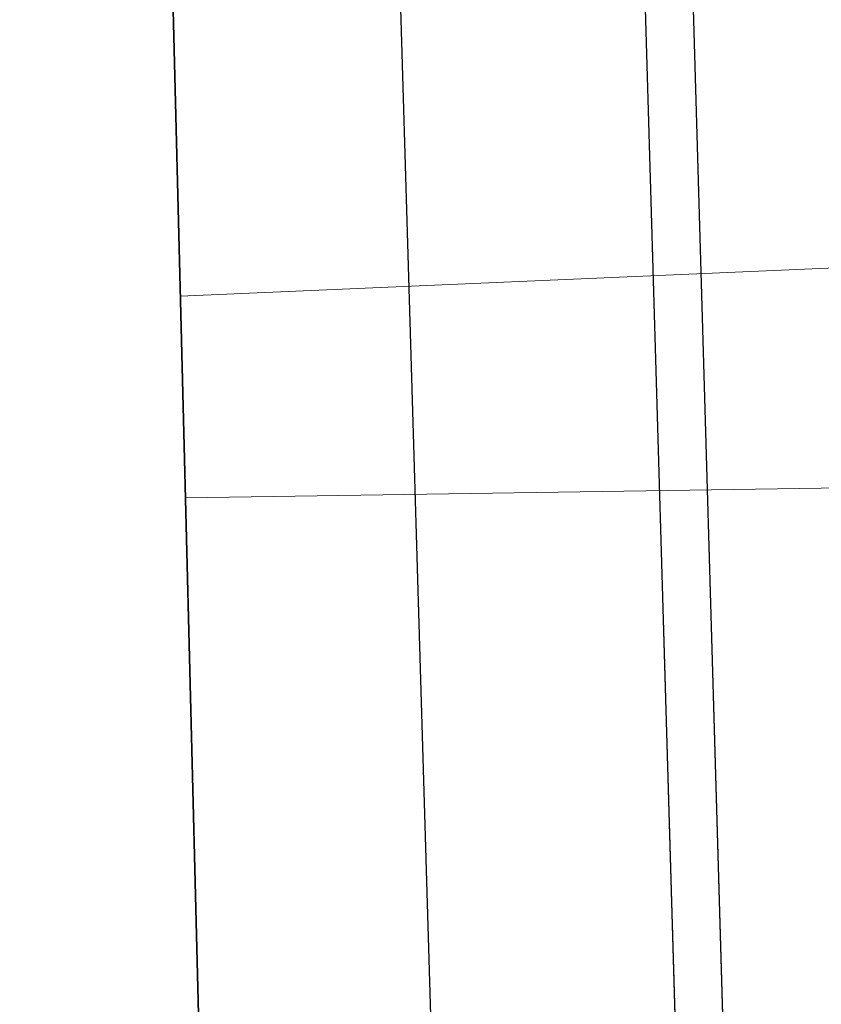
# Model space of a CAD drawing. Header units: metres. Extents: x 232680 to 233262, y 554200 to 554550.
# Tile 119 of 254: x 232761.056 to 232761.167, y 554463.239 to 554463.376. Entities that reach past the tile are written whole.
import ezdxf

# ---------------------------------------------------------------- set-up
doc = ezdxf.new("R2010")
doc.units = ezdxf.units.M
doc.linetypes.add('NLCS-HIDDEN', pattern=[4, 2, -2])
for name, color, linetype, lineweight in [('ACO constructie 018', 251, 'Continuous', 18), ('ACO constructie 035', 7, 'Continuous', 35), ('N-WE-VH-VERHARDING_ASFALT_TUSSENLAAG_1-GD', 7, 'Continuous', 25)]:
    doc.layers.add(name, color=color, linetype=linetype, lineweight=lineweight)

# ---------------------------------------------------------------- blocks, each defined once
blk = doc.blocks.new('KT640 (doorsnede)')
at = {"layer": 'ACO constructie 018'}
for p, q in [((0.79853, -0.15219), (0.79647, -0.00497)), ((0.82647, -0.15231), (0.82853, -0.00497))]:
    blk.add_line(p, q, dxfattribs=at)
at = {"layer": 'ACO constructie 035', "lineweight": 30}
for p, q in [((1, -0.08), (0, -0.08)), ((1, -0.08661), (0, -0.08661))]:
    blk.add_line(p, q, dxfattribs=at)
at = {"layer": 'ACO constructie 035', "lineweight": 0}
for p, q in [((1, -0.08), (0, -0.08)), ((1, -0.08661), (0, -0.08661))]:
    blk.add_line(p, q, dxfattribs=at)
at = {"layer": 'ACO constructie 035'}
blk.add_line((1, -0.153), (0, -0.149), dxfattribs=at)
at = {"layer": 'ACO constructie 035', "lineweight": 0, "flags": 128}
blk.add_lwpolyline([(1, -0.153), (0.75, -0.152), (0, -0.151)], dxfattribs=at)

msp = doc.modelspace()

# ---------------------------------------------------------------- linework, layer by layer
at = {"layer": 'N-WE-VH-VERHARDING_ASFALT_TUSSENLAAG_1-GD', "linetype": 'NLCS-HIDDEN'}
msp.add_lwpolyline([(232761.06425, 554464.88735), (232761.15502, 554461.8391), (232761.21501, 554461.83926), (232761.12546, 554464.88751)], close=True, dxfattribs=at)

# ---------------------------------------------------------------- block references
at = {"rotation": 271.6811810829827}
msp.add_blockref('KT640 (doorsnede)', (232761.20743, 554464.14013), dxfattribs=at)

doc.saveas('drawing.dxf')
